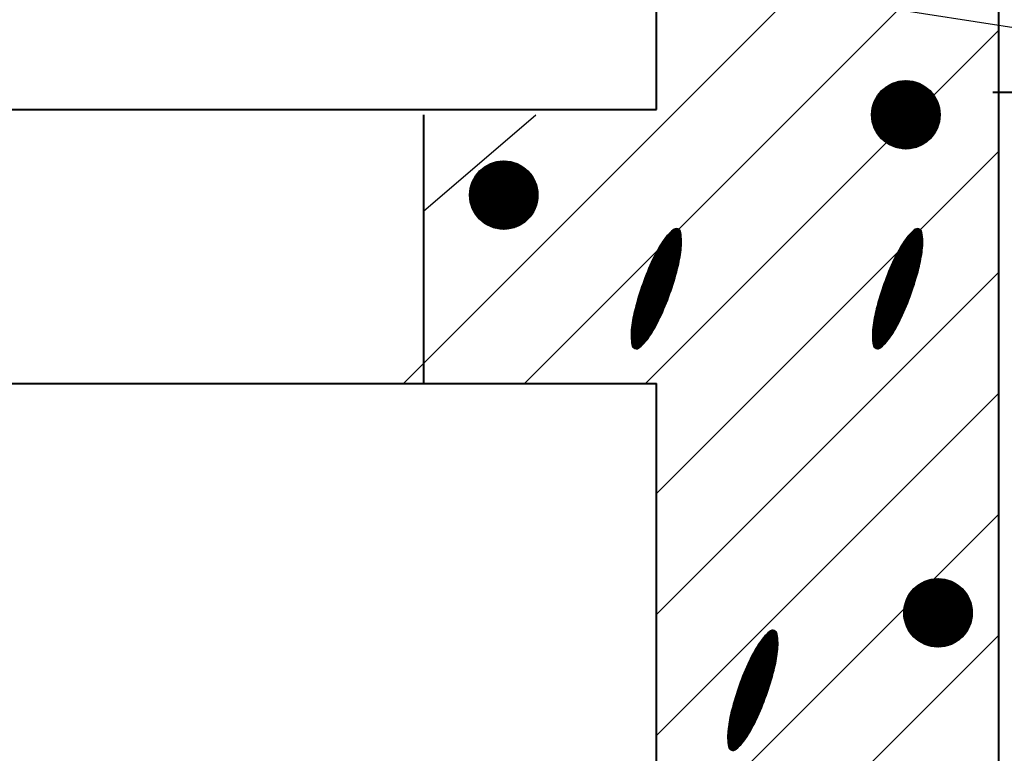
# Model space of a CAD drawing. Header units: millimetres. Extents: x -3143211 to -2549809, y 1060331 to 1341741.
# Tile 71 of 131: x -3020386 to -3018315, y 1103767 to 1105311. Entities that reach past the tile are written whole.
import ezdxf

# ---------------------------------------------------------------- set-up
doc = ezdxf.new("R2010")
doc.units = ezdxf.units.MM
doc.layers.add('8', color=2, linetype='Continuous')
doc.layers.add('PUMP', color=1, linetype='Continuous')

msp = doc.modelspace()

# ---------------------------------------------------------------- linework, layer by layer
at = {"lineweight": 40}
for p, q in [((-3019046.40657, 1105121.53908), (-3019046.40657, 1109081.53908)), ((-3018326.40657, 1099779.09826), (-3018326.40657, 1107123.09826)), ((-3018338.89246, 1105158.38636), (-3012660.63092, 1105158.38636)), ((-3026114.44127, 1105121.53908), (-3019046.40657, 1105121.53908)), ((-3019537.05388, 1105110.50547), (-3019537.05388, 1104545.53908)), ((-3026114.44127, 1104545.53908), (-3019046.40657, 1104545.53908)), ((-3019046.40657, 1099779.09826), (-3019046.40657, 1104545.53908))]:
    msp.add_line(p, q, dxfattribs=at)
at = {"color": 188}
for p, q in [((-3019578.68866, 1104545.53908), (-3018326.40657, 1105797.82117)), ((-3019324.13021, 1104545.53908), (-3018326.40657, 1105543.26273)), ((-3019069.57177, 1104545.53908), (-3018326.40657, 1105288.70429)), ((-3018593.9816, 1105110.72222), (-3018522.19868, 1105182.50514)), ((-3018593.94542, 1105108.21282), (-3018519.68928, 1105182.46896)), ((-3018593.92679, 1105113.32261), (-3018524.79907, 1105182.45034)), ((-3018593.82706, 1105105.78559), (-3018517.26205, 1105182.3506)), ((-3018593.77006, 1105116.02493), (-3018527.50139, 1105182.2936)), ((-3018593.63376, 1105103.43331), (-3018514.90977, 1105182.1573)), ((-3018593.49756, 1105118.84302), (-3018530.31947, 1105182.0211)), ((-3018593.37153, 1105101.14996), (-3018512.62642, 1105181.89507)), ((-3018593.09136, 1105121.7948), (-3018533.27126, 1105181.6149)), ((-3018593.04542, 1105098.93048), (-3018510.40694, 1105181.56896)), ((-3018592.65974, 1105096.77058), (-3018508.24704, 1105181.18328)), ((-3018592.52748, 1105124.90426), (-3018536.38072, 1105181.05102)), ((-3018592.21817, 1105094.66656), (-3018506.14302, 1105180.74171)), ((-3018591.77259, 1105128.20474), (-3018539.6812, 1105180.29613)), ((-3018591.72389, 1105092.61526), (-3018504.09172, 1105180.24743)), ((-3018591.17966, 1105090.6139), (-3018502.09036, 1105179.7032)), ((-3018590.77786, 1105131.74505), (-3018543.22151, 1105179.3014)), ((-3018590.5879, 1105088.66008), (-3018500.13654, 1105179.11144)), ((-3018589.95072, 1105086.75167), (-3018498.22813, 1105178.47426)), ((-3018589.46647, 1105135.60203), (-3018547.07849, 1105177.99001)), ((-3018589.27, 1105084.88681), (-3018496.36327, 1105177.79354)), ((-3018588.54737, 1105083.06386), (-3018494.54031, 1105177.07091)), ((-3018587.78429, 1105081.28135), (-3018492.75781, 1105176.30783)), ((-3018587.7037, 1105139.91038), (-3018551.38684, 1105176.22724)), ((-3018586.98205, 1105079.538), (-3018491.01446, 1105175.50559)), ((-3018586.1418, 1105077.83268), (-3018489.30913, 1105174.66534)), ((-3018585.26453, 1105076.16436), (-3018487.64081, 1105173.78807)), ((-3018585.20667, 1105144.95299), (-3018556.42945, 1105173.73021)), ((-3018584.35115, 1105074.53215), (-3018486.00861, 1105172.87469)), ((-3018583.40245, 1105072.93527), (-3018484.41173, 1105171.92599)), ((-3018582.4191, 1105071.37303), (-3018482.84949, 1105170.94265)), ((-3018581.40172, 1105069.84483), (-3018481.32128, 1105169.92527)), ((-3018581.09616, 1105151.60909), (-3018563.08555, 1105169.61971)), ((-3018580.35083, 1105068.35014), (-3018479.8266, 1105168.87437)), ((-3018579.26685, 1105066.88853), (-3018478.36499, 1105167.79039)), ((-3018578.15017, 1105065.45962), (-3018476.93608, 1105166.67371)), ((-3018577.00109, 1105064.06312), (-3018475.53958, 1105165.52463)), ((-3018575.81984, 1105062.69879), (-3018474.17524, 1105164.34338)), ((-3018574.6066, 1105061.36644), (-3018472.8429, 1105163.13014)), ((-3018573.36148, 1105060.06598), (-3018471.54244, 1105161.88502)), ((-3018572.08453, 1105058.79735), (-3018470.27381, 1105160.60807)), ((-3018570.77574, 1105057.56055), (-3018469.03701, 1105159.29928)), ((-3018569.43504, 1105056.35566), (-3018467.83212, 1105157.95859)), ((-3018568.06232, 1105055.1828), (-3018466.65926, 1105156.58586)), ((-3018566.65737, 1105054.04217), (-3018465.51862, 1105155.18091)), ((-3018565.21995, 1105052.934), (-3018464.41046, 1105153.74349)), ((-3018563.74973, 1105051.85864), (-3018463.3351, 1105152.27327)), ((-3018562.24633, 1105050.81646), (-3018462.29292, 1105150.76987)), ((-3018560.70928, 1105049.80792), (-3018461.28438, 1105149.23282)), ((-3018559.13804, 1105048.83357), (-3018460.31003, 1105147.66158)), ((-3018557.532, 1105047.89403), (-3018459.37049, 1105146.05554)), ((-3018555.89043, 1105046.99001), (-3018458.46647, 1105144.41397)), ((-3018554.21253, 1105046.12233), (-3018457.59879, 1105142.73607)), ((-3018552.49736, 1105045.29191), (-3018456.76837, 1105141.02091)), ((-3018550.7439, 1105044.4998), (-3018455.97625, 1105139.26744)), ((-3018548.95095, 1105043.74716), (-3018455.22362, 1105137.47449)), ((-3018547.11719, 1105043.03534), (-3018454.5118, 1105135.64073)), ((-3018545.24111, 1105042.36583), (-3018453.84229, 1105133.76465)), ((-3018543.32102, 1105041.74034), (-3018453.2168, 1105131.84456)), ((-3018541.35498, 1105041.16079), (-3018452.63725, 1105129.87852)), ((-3018539.34081, 1105040.62937), (-3018452.10583, 1105127.86436)), ((-3018537.27601, 1105040.14859), (-3018451.62505, 1105125.79956)), ((-3018535.15772, 1105039.7213), (-3018451.19776, 1105123.68126)), ((-3018532.98262, 1105039.35082), (-3018450.82727, 1105121.50616)), ((-3018530.74688, 1105039.04096), (-3018450.51742, 1105119.27042)), ((-3018528.44603, 1105038.79623), (-3018450.27269, 1105116.96958)), ((-3018526.07478, 1105038.62189), (-3018450.09835, 1105114.59833)), ((-3018523.62683, 1105038.52426), (-3018450.00072, 1105112.15037)), ((-3018521.09457, 1105038.51094), (-3018449.9874, 1105109.61811)), ((-3018518.46869, 1105038.59124), (-3018450.06769, 1105106.99223)), ((-3018515.73758, 1105038.77676), (-3018450.25322, 1105104.26112)), ((-3018512.88648, 1105039.08228), (-3018450.55873, 1105101.41002)), ((-3018509.8961, 1105039.52707), (-3018451.00353, 1105098.41964)), ((-3018506.74041, 1105040.13718), (-3018451.61364, 1105095.26395)), ((-3018503.38278, 1105040.94922), (-3018452.42568, 1105091.90632)), ((-3018499.7687, 1105042.01772), (-3018453.49417, 1105088.29225)), ((-3018495.81029, 1105043.43055), (-3018454.90701, 1105084.33383)), ((-3018491.34755, 1105045.3477), (-3018456.82416, 1105079.87109)), ((-3018486.01998, 1105048.12969), (-3018459.60615, 1105074.54352)), ((-3018478.44237, 1105053.16171), (-3018464.63817, 1105066.96592)), ((-3019046.40657, 1104314.14584), (-3018326.40657, 1105034.14584)), ((-3019439.87411, 1104941.74871), (-3019368.09119, 1105013.53164)), ((-3019439.83793, 1104939.23931), (-3019365.58179, 1105013.49545)), ((-3019439.8193, 1104944.34911), (-3019370.69158, 1105013.47683)), ((-3019439.71957, 1104936.81209), (-3019363.15456, 1105013.3771)), ((-3019439.66257, 1104947.05143), (-3019373.3939, 1105013.3201)), ((-3019439.52627, 1104934.45981), (-3019360.80228, 1105013.18379)), ((-3019439.39007, 1104949.86951), (-3019376.21198, 1105013.0476)), ((-3019439.26403, 1104932.17645), (-3019358.51893, 1105012.92156)), ((-3019438.98387, 1104952.8213), (-3019379.16377, 1105012.6414)), ((-3019438.93793, 1104929.95698), (-3019356.29945, 1105012.59546)), ((-3019438.55225, 1104927.79707), (-3019354.13954, 1105012.20977)), ((-3019438.41999, 1104955.93076), (-3019382.27323, 1105012.07752)), ((-3019438.11067, 1104925.69306), (-3019352.03553, 1105011.7682)), ((-3019437.66509, 1104959.23124), (-3019385.57371, 1105011.32262)), ((-3019437.61639, 1104923.64176), (-3019349.98423, 1105011.27392)), ((-3019437.07217, 1104921.6404), (-3019347.98287, 1105010.72969)), ((-3019436.67037, 1104962.77155), (-3019389.11402, 1105010.3279)), ((-3019436.48041, 1104919.68658), (-3019346.02905, 1105010.13793)), ((-3019435.84323, 1104917.77817), (-3019344.12064, 1105009.50076)), ((-3019435.35897, 1104966.62853), (-3019392.971, 1105009.0165)), ((-3019435.16251, 1104915.91331), (-3019342.25578, 1105008.82003)), ((-3019434.43988, 1104914.09035), (-3019340.43282, 1105008.09741)), ((-3019433.6768, 1104912.30784), (-3019338.65032, 1105007.33433)), ((-3019433.59621, 1104970.93688), (-3019397.27935, 1105007.25374)), ((-3019432.87456, 1104910.5645), (-3019336.90697, 1105006.53209)), ((-3019432.0343, 1104908.85917), (-3019335.20164, 1105005.69183)), ((-3019431.15704, 1104907.19085), (-3019333.53332, 1105004.81457)), ((-3019431.09918, 1104975.97949), (-3019402.32196, 1105004.75671)), ((-3019430.24366, 1104905.55864), (-3019331.90112, 1105003.90119)), ((-3019429.29496, 1104903.96177), (-3019330.30424, 1105002.95248)), ((-3019428.31161, 1104902.39952), (-3019328.742, 1105001.96914)), ((-3019427.29423, 1104900.87132), (-3019327.21379, 1105000.95176)), ((-3019426.98867, 1104982.63558), (-3019408.97805, 1105000.6462)), ((-3019426.24333, 1104899.37663), (-3019325.71911, 1104999.90086)), ((-3019425.15936, 1104897.91502), (-3019324.2575, 1104998.81689)), ((-3019424.04268, 1104896.48612), (-3019322.82859, 1104997.70021)), ((-3019422.8936, 1104895.08962), (-3019321.43209, 1104996.55113)), ((-3019421.71235, 1104893.72528), (-3019320.06775, 1104995.36988)), ((-3019420.49911, 1104892.39294), (-3019318.73541, 1104994.15664)), ((-3019419.25399, 1104891.09248), (-3019317.43495, 1104992.91151)), ((-3019417.97703, 1104889.82384), (-3019316.16632, 1104991.63456)), ((-3019416.66825, 1104888.58705), (-3019314.92952, 1104990.32577)), ((-3019415.32755, 1104887.38216), (-3019313.72463, 1104988.98508)), ((-3019413.95483, 1104886.2093), (-3019312.55177, 1104987.61236)), ((-3019412.54988, 1104885.06866), (-3019311.41113, 1104986.20741)), ((-3019411.11246, 1104883.9605), (-3019310.30297, 1104984.76998)), ((-3019409.64224, 1104882.88513), (-3019309.22761, 1104983.29977)), ((-3019408.13883, 1104881.84295), (-3019308.18542, 1104981.79636)), ((-3019406.60179, 1104880.83442), (-3019307.17689, 1104980.25931)), ((-3019405.03055, 1104879.86007), (-3019306.20254, 1104978.68808)), ((-3019403.42451, 1104878.92053), (-3019305.263, 1104977.08204)), ((-3019401.78294, 1104878.01651), (-3019304.35898, 1104975.44047)), ((-3019400.10504, 1104877.14883), (-3019303.4913, 1104973.76256)), ((-3019398.38987, 1104876.31841), (-3019302.66088, 1104972.0474)), ((-3019396.63641, 1104875.52629), (-3019301.86876, 1104970.29393)), ((-3019394.84346, 1104874.77365), (-3019301.11613, 1104968.50098)), ((-3019393.00969, 1104874.06183), (-3019300.4043, 1104966.66722)), ((-3019391.13362, 1104873.39233), (-3019299.7348, 1104964.79114)), ((-3019389.21352, 1104872.76683), (-3019299.10931, 1104962.87105)), ((-3019387.24749, 1104872.18728), (-3019298.52976, 1104960.90502)), ((-3019385.23332, 1104871.65587), (-3019297.99834, 1104958.89085)), ((-3019383.16852, 1104871.17508), (-3019297.51755, 1104956.82605)), ((-3019381.05022, 1104870.7478), (-3019297.09027, 1104954.70775)), ((-3019378.87512, 1104870.37731), (-3019296.71978, 1104952.53265)), ((-3019376.63939, 1104870.06746), (-3019296.40993, 1104950.29692)), ((-3019374.33854, 1104869.82272), (-3019296.1652, 1104947.99607)), ((-3019371.96729, 1104869.64839), (-3019295.99086, 1104945.62482)), ((-3019369.51934, 1104869.55076), (-3019295.89323, 1104943.17687)), ((-3019366.98708, 1104869.53743), (-3019295.87991, 1104940.64461)), ((-3019364.3612, 1104869.61773), (-3019295.9602, 1104938.01873)), ((-3019361.63009, 1104869.80325), (-3019296.14573, 1104935.28762)), ((-3019358.77899, 1104870.10877), (-3019296.45124, 1104932.43652)), ((-3019355.78861, 1104870.55357), (-3019296.89604, 1104929.44613)), ((-3019352.63291, 1104871.16368), (-3019297.50615, 1104926.29044)), ((-3019349.27529, 1104871.97572), (-3019298.31819, 1104922.93282)), ((-3019345.66121, 1104873.04421), (-3019299.38668, 1104919.31874)), ((-3019341.70279, 1104874.45704), (-3019300.79952, 1104915.36032)), ((-3019337.24006, 1104876.3742), (-3019302.71667, 1104910.89758)), ((-3019331.91248, 1104879.15619), (-3019305.49866, 1104905.57001)), ((-3019324.33488, 1104884.1882), (-3019310.53067, 1104897.99241)), ((-3018994.19051, 1104849.95714), (-3019017.09169, 1104863.689)), ((-3018994.34193, 1104852.14672), (-3019015.75869, 1104864.9885)), ((-3018994.53247, 1104854.35976), (-3019014.40209, 1104866.27385)), ((-3018994.76362, 1104856.59714), (-3019013.02163, 1104867.54489)), ((-3018995.03695, 1104858.85982), (-3019011.61501, 1104868.80025)), ((-3018995.35422, 1104861.14884), (-3019009.98191, 1104869.9198)), ((-3018995.73674, 1104863.47699), (-3019007.89151, 1104870.76516)), ((-3018996.80747, 1104866.2178), (-3019004.96947, 1104871.11185)), ((-3018486.655, 1104849.95714), (-3018509.55618, 1104863.689)), ((-3018486.80642, 1104852.14672), (-3018508.22318, 1104864.9885)), ((-3018486.99697, 1104854.35976), (-3018506.86659, 1104866.27385)), ((-3018487.22811, 1104856.59714), (-3018505.48613, 1104867.54489)), ((-3018487.50144, 1104858.85982), (-3018504.07951, 1104868.80025)), ((-3018487.81872, 1104861.14884), (-3018502.4464, 1104869.9198)), ((-3018488.20123, 1104863.47699), (-3018500.35601, 1104870.76516)), ((-3018489.27197, 1104866.2178), (-3018497.43397, 1104871.11185)), ((-3018995.79676, 1104819.4385), (-3019034.39545, 1104842.5828)), ((-3018995.52608, 1104821.37498), (-3019033.39384, 1104844.08101)), ((-3018995.26704, 1104823.31844), (-3019032.37093, 1104845.56644)), ((-3018995.01972, 1104825.26893), (-3019031.32667, 1104847.03907)), ((-3018994.78555, 1104827.2273), (-3019030.26097, 1104848.49885)), ((-3018994.57667, 1104829.20084), (-3019029.17378, 1104849.94574)), ((-3018994.39651, 1104831.1916), (-3019028.06498, 1104851.37967)), ((-3018994.24572, 1104833.19996), (-3019026.93449, 1104852.8006)), ((-3018994.12497, 1104835.22635), (-3019025.78216, 1104854.20843)), ((-3018994.03501, 1104837.27119), (-3019024.60788, 1104855.6031)), ((-3018993.97662, 1104839.33497), (-3019023.41149, 1104856.98451)), ((-3018993.95067, 1104841.41819), (-3019022.19283, 1104858.35257)), ((-3018993.95806, 1104843.5214), (-3019020.95172, 1104859.70717)), ((-3018993.99977, 1104845.6452), (-3019019.68797, 1104861.0482)), ((-3018994.07687, 1104847.79022), (-3019018.40137, 1104862.37552)), ((-3018488.26126, 1104819.4385), (-3018526.85995, 1104842.5828)), ((-3018487.99058, 1104821.37498), (-3018525.85834, 1104844.08101)), ((-3018487.73153, 1104823.31844), (-3018524.83543, 1104845.56644)), ((-3018487.48422, 1104825.26893), (-3018523.79116, 1104847.03907)), ((-3018487.25004, 1104827.2273), (-3018522.72547, 1104848.49885)), ((-3018487.04117, 1104829.20084), (-3018521.63827, 1104849.94574)), ((-3018486.86101, 1104831.1916), (-3018520.52948, 1104851.37967)), ((-3018486.71021, 1104833.19996), (-3018519.39898, 1104852.8006)), ((-3018486.58946, 1104835.22635), (-3018518.24666, 1104854.20843)), ((-3018486.4995, 1104837.27119), (-3018517.07237, 1104855.6031)), ((-3018486.44112, 1104839.33497), (-3018515.87598, 1104856.98451)), ((-3018486.41516, 1104841.41819), (-3018514.65732, 1104858.35257)), ((-3018486.42255, 1104843.5214), (-3018513.41622, 1104859.70717)), ((-3018486.46426, 1104845.6452), (-3018512.15247, 1104861.0482)), ((-3018486.54136, 1104847.79022), (-3018510.86586, 1104862.37552)), ((-3019000.3351, 1104794.87554), (-3019046.34889, 1104822.46604)), ((-3018999.92082, 1104796.72592), (-3019045.48423, 1104824.04636)), ((-3018999.51713, 1104798.58265), (-3019044.61051, 1104825.62125)), ((-3018999.12411, 1104800.44577), (-3019043.72774, 1104827.19072)), ((-3018998.74183, 1104802.31534), (-3019042.83592, 1104828.75476)), ((-3018998.37035, 1104804.19138), (-3019041.93506, 1104830.31337)), ((-3018998.00976, 1104806.07394), (-3019041.02515, 1104831.86656)), ((-3018997.66011, 1104807.96308), (-3019040.10621, 1104833.41434)), ((-3018997.3215, 1104809.85883), (-3019039.17822, 1104834.95669)), ((-3018996.994, 1104811.76124), (-3019038.24119, 1104836.49362)), ((-3018996.67769, 1104813.67036), (-3019037.29512, 1104838.02513)), ((-3018996.37266, 1104815.58624), (-3019036.34001, 1104839.55121)), ((-3018996.07899, 1104817.50894), (-3019035.3758, 1104841.07185)), ((-3018492.7996, 1104794.87554), (-3018538.81338, 1104822.46604)), ((-3018492.38531, 1104796.72592), (-3018537.94873, 1104824.04636)), ((-3018491.98163, 1104798.58265), (-3018537.07501, 1104825.62125)), ((-3018491.58861, 1104800.44577), (-3018536.19224, 1104827.19072)), ((-3018491.20632, 1104802.31534), (-3018535.30042, 1104828.75476)), ((-3018490.83485, 1104804.19138), (-3018534.39955, 1104830.31337)), ((-3018490.47425, 1104806.07394), (-3018533.48965, 1104831.86656)), ((-3018490.12461, 1104807.96308), (-3018532.5707, 1104833.41434)), ((-3018489.786, 1104809.85883), (-3018531.64271, 1104834.95669)), ((-3018489.4585, 1104811.76124), (-3018530.70568, 1104836.49362)), ((-3018489.14219, 1104813.67036), (-3018529.75962, 1104838.02513)), ((-3018488.83715, 1104815.58624), (-3018528.8045, 1104839.55121)), ((-3018488.54348, 1104817.50894), (-3018527.8403, 1104841.07185)), ((-3019006.4736, 1104771.27207), (-3019056.77743, 1104801.43493)), ((-3019005.96603, 1104773.06651), (-3019056.02164, 1104803.08053)), ((-3019005.46375, 1104774.86412), (-3019055.26101, 1104804.72324)), ((-3019004.96676, 1104776.6649), (-3019054.49542, 1104806.36296)), ((-3019004.47509, 1104778.46887), (-3019053.72185, 1104807.9979)), ((-3019003.98874, 1104780.27603), (-3019052.93911, 1104809.62735)), ((-3019003.50773, 1104782.0864), (-3019052.14722, 1104811.2513)), ((-3019003.03207, 1104783.89997), (-3019051.3462, 1104812.86979)), ((-3019002.56179, 1104785.71677), (-3019050.53606, 1104814.4828)), ((-3019002.09699, 1104787.53686), (-3019049.7168, 1104816.09035)), ((-3019001.64093, 1104789.36218), (-3019048.88845, 1104817.69244)), ((-3019001.19522, 1104791.19371), (-3019048.05101, 1104819.28908)), ((-3019000.75993, 1104793.03149), (-3019047.20448, 1104820.88028)), ((-3018498.9381, 1104771.27207), (-3018549.24192, 1104801.43493)), ((-3018498.43053, 1104773.06651), (-3018548.48613, 1104803.08053)), ((-3018497.92824, 1104774.86412), (-3018547.72551, 1104804.72324)), ((-3018497.43126, 1104776.6649), (-3018546.95992, 1104806.36296)), ((-3018496.93958, 1104778.46887), (-3018546.18634, 1104807.9979)), ((-3018496.45323, 1104780.27603), (-3018545.40361, 1104809.62735)), ((-3018495.97222, 1104782.0864), (-3018544.61172, 1104811.2513)), ((-3018495.49657, 1104783.89997), (-3018543.8107, 1104812.86979)), ((-3018495.02629, 1104785.71677), (-3018543.00055, 1104814.4828)), ((-3018494.56149, 1104787.53686), (-3018542.1813, 1104816.09035)), ((-3018494.10543, 1104789.36218), (-3018541.35294, 1104817.69244)), ((-3018493.65972, 1104791.19371), (-3018540.5155, 1104819.28908)), ((-3018493.22442, 1104793.03149), (-3018539.66898, 1104820.88028)), ((-3019012.97183, 1104749.98307), (-3019065.4683, 1104781.46067)), ((-3019012.40185, 1104751.74009), (-3019064.77089, 1104783.14128)), ((-3019011.83701, 1104753.50019), (-3019064.06858, 1104784.81895)), ((-3019011.27732, 1104755.26338), (-3019063.36137, 1104786.49369)), ((-3019010.72279, 1104757.02966), (-3019062.64929, 1104788.1655)), ((-3019010.17342, 1104758.79903), (-3019061.93232, 1104789.83438)), ((-3019009.62923, 1104760.57152), (-3019061.21048, 1104791.50034)), ((-3019009.09024, 1104762.34711), (-3019060.48377, 1104793.16338)), ((-3019008.55645, 1104764.12583), (-3019059.7522, 1104794.82351)), ((-3019008.02788, 1104765.90768), (-3019059.01578, 1104796.48072)), ((-3019007.50454, 1104767.69266), (-3019058.27451, 1104798.13503)), ((-3019006.98644, 1104769.48079), (-3019057.52839, 1104799.78643)), ((-3018505.43632, 1104749.98307), (-3018557.93279, 1104781.46067)), ((-3018504.86635, 1104751.74009), (-3018557.23538, 1104783.14128)), ((-3018504.30151, 1104753.50019), (-3018556.53307, 1104784.81895)), ((-3018503.74182, 1104755.26338), (-3018555.82587, 1104786.49369)), ((-3018503.18728, 1104757.02966), (-3018555.11378, 1104788.1655)), ((-3018502.63791, 1104758.79903), (-3018554.39681, 1104789.83438)), ((-3018502.09373, 1104760.57152), (-3018553.67497, 1104791.50034)), ((-3018501.55473, 1104762.34711), (-3018552.94827, 1104793.16338)), ((-3018501.02094, 1104764.12583), (-3018552.2167, 1104794.82351)), ((-3018500.49237, 1104765.90768), (-3018551.48028, 1104796.48072)), ((-3018499.96903, 1104767.69266), (-3018550.739, 1104798.13503)), ((-3018499.45094, 1104769.48079), (-3018549.99288, 1104799.78643)), ((-3019020.20806, 1104729.1366), (-3019073.45252, 1104761.0627)), ((-3019019.5773, 1104730.85717), (-3019072.81446, 1104762.7789)), ((-3019018.95155, 1104732.58075), (-3019072.17142, 1104764.49211)), ((-3019018.33082, 1104734.30733), (-3019071.52339, 1104766.20233)), ((-3019017.71513, 1104736.03694), (-3019070.87039, 1104767.90956)), ((-3019017.10447, 1104737.76956), (-3019070.21243, 1104769.61382)), ((-3019016.49886, 1104739.50522), (-3019069.5495, 1104771.31511)), ((-3019015.89831, 1104741.24391), (-3019068.88163, 1104773.01343)), ((-3019015.30283, 1104742.98564), (-3019068.20882, 1104774.70879)), ((-3019014.71244, 1104744.73041), (-3019067.53107, 1104776.40118)), ((-3019014.12713, 1104746.47824), (-3019066.8484, 1104778.09063)), ((-3019013.54692, 1104748.22912), (-3019066.1608, 1104779.77712)), ((-3019046.40657, 1104059.5874), (-3018326.40657, 1104779.5874)), ((-3018512.67256, 1104729.1366), (-3018565.91701, 1104761.0627)), ((-3018512.0418, 1104730.85717), (-3018565.27896, 1104762.7789)), ((-3018511.41605, 1104732.58075), (-3018564.63591, 1104764.49211)), ((-3018510.79532, 1104734.30733), (-3018563.98789, 1104766.20233)), ((-3018510.17962, 1104736.03694), (-3018563.33489, 1104767.90956)), ((-3018509.56896, 1104737.76956), (-3018562.67692, 1104769.61382)), ((-3018508.96336, 1104739.50522), (-3018562.014, 1104771.31511)), ((-3018508.36281, 1104741.24391), (-3018561.34613, 1104773.01343)), ((-3018507.76733, 1104742.98564), (-3018560.67331, 1104774.70879)), ((-3018507.17693, 1104744.73041), (-3018559.99557, 1104776.40118)), ((-3018506.59162, 1104746.47824), (-3018559.31289, 1104778.09063)), ((-3018506.01142, 1104748.22912), (-3018558.6253, 1104779.77712)), ((-3019028.16505, 1104708.7223), (-3019080.71657, 1104740.23291)), ((-3019027.4748, 1104710.4072), (-3019080.13914, 1104741.98545)), ((-3019026.78946, 1104712.09504), (-3019079.55659, 1104743.73494)), ((-3019026.10904, 1104713.78584), (-3019078.96895, 1104745.48136)), ((-3019025.43355, 1104715.47959), (-3019078.37622, 1104747.22474)), ((-3019024.763, 1104717.17631), (-3019077.77842, 1104748.96507)), ((-3019024.0974, 1104718.87599), (-3019077.17555, 1104750.70237)), ((-3019023.43675, 1104720.57864), (-3019076.56763, 1104752.43664)), ((-3019022.78105, 1104722.28426), (-3019075.95466, 1104754.16788)), ((-3019022.13033, 1104723.99286), (-3019075.33665, 1104755.8961)), ((-3019021.48459, 1104725.70445), (-3019074.71362, 1104757.62131)), ((-3019020.84383, 1104727.41903), (-3019074.08557, 1104759.34351)), ((-3018520.62955, 1104708.7223), (-3018573.18107, 1104740.23291)), ((-3018519.93929, 1104710.4072), (-3018572.60363, 1104741.98545)), ((-3018519.25395, 1104712.09504), (-3018572.02108, 1104743.73494)), ((-3018518.57354, 1104713.78584), (-3018571.43344, 1104745.48136)), ((-3018517.89805, 1104715.47959), (-3018570.84071, 1104747.22474)), ((-3018517.2275, 1104717.17631), (-3018570.24291, 1104748.96507)), ((-3018516.56189, 1104718.87599), (-3018569.64004, 1104750.70237)), ((-3018515.90124, 1104720.57864), (-3018569.03212, 1104752.43664)), ((-3018515.24555, 1104722.28426), (-3018568.41915, 1104754.16788)), ((-3018514.59483, 1104723.99286), (-3018567.80115, 1104755.8961)), ((-3018513.94908, 1104725.70445), (-3018567.17812, 1104757.62131)), ((-3018513.30832, 1104727.41903), (-3018566.55007, 1104759.34351)), ((-3019036.82914, 1104688.73199), (-3019087.24334, 1104718.96103)), ((-3019036.0804, 1104690.38181), (-3019086.72809, 1104720.75086)), ((-3019035.3365, 1104692.03455), (-3019086.20759, 1104722.53755)), ((-3019034.59745, 1104693.69019), (-3019085.68185, 1104724.32109)), ((-3019033.86325, 1104695.34874), (-3019085.15089, 1104726.10151)), ((-3019033.13391, 1104697.0102), (-3019084.61472, 1104727.87879)), ((-3019032.40943, 1104698.67458), (-3019084.07334, 1104729.65296)), ((-3019031.68983, 1104700.34187), (-3019083.52678, 1104731.42402)), ((-3019030.97509, 1104702.0121), (-3019082.97504, 1104733.19198)), ((-3019030.26524, 1104703.68525), (-3019082.41814, 1104734.95684)), ((-3019029.56028, 1104705.36133), (-3019081.85609, 1104736.71861)), ((-3019028.86022, 1104707.04034), (-3019081.2889, 1104738.4773)), ((-3018529.29364, 1104688.73199), (-3018579.70784, 1104718.96103)), ((-3018528.5449, 1104690.38181), (-3018579.19259, 1104720.75086)), ((-3018527.801, 1104692.03455), (-3018578.67209, 1104722.53755)), ((-3018527.06195, 1104693.69019), (-3018578.14635, 1104724.32109)), ((-3018526.32775, 1104695.34874), (-3018577.61539, 1104726.10151)), ((-3018525.5984, 1104697.0102), (-3018577.07921, 1104727.87879)), ((-3018524.87393, 1104698.67458), (-3018576.53784, 1104729.65296)), ((-3018524.15432, 1104700.34187), (-3018575.99127, 1104731.42402)), ((-3018523.43959, 1104702.0121), (-3018575.43954, 1104733.19198)), ((-3018522.72974, 1104703.68525), (-3018574.88264, 1104734.95684)), ((-3018522.02478, 1104705.36133), (-3018574.32058, 1104736.71861)), ((-3018521.32471, 1104707.04034), (-3018573.75339, 1104738.4773)), ((-3019045.51541, 1104670.85375), (-3019092.55312, 1104699.05821)), ((-3019044.68213, 1104672.45289), (-3019092.10266, 1104700.88689)), ((-3019043.85794, 1104674.05748), (-3019091.64204, 1104702.70948)), ((-3019043.04286, 1104675.66754), (-3019091.17467, 1104704.52803)), ((-3019042.2369, 1104677.28305), (-3019090.70193, 1104706.34335)), ((-3019041.44006, 1104678.90404), (-3019090.22382, 1104708.15545)), ((-3019040.65236, 1104680.53052), (-3019089.74036, 1104709.96435)), ((-3019039.87382, 1104682.16248), (-3019089.25157, 1104711.77005)), ((-3019039.10437, 1104683.79989), (-3019088.75746, 1104713.57256)), ((-3019038.34113, 1104685.44102), (-3019088.25804, 1104715.37188)), ((-3019037.58272, 1104687.08506), (-3019087.75333, 1104717.16804)), ((-3018537.9799, 1104670.85375), (-3018585.01762, 1104699.05821)), ((-3018537.14662, 1104672.45289), (-3018584.56716, 1104700.88689)), ((-3018536.32244, 1104674.05748), (-3018584.10653, 1104702.70948)), ((-3018535.50736, 1104675.66754), (-3018583.63917, 1104704.52803)), ((-3018534.70139, 1104677.28305), (-3018583.16642, 1104706.34335)), ((-3018533.90455, 1104678.90404), (-3018582.68831, 1104708.15545)), ((-3018533.11686, 1104680.53052), (-3018582.20485, 1104709.96435)), ((-3018532.33832, 1104682.16248), (-3018581.71606, 1104711.77005)), ((-3018531.56886, 1104683.79989), (-3018581.22195, 1104713.57256)), ((-3018530.80563, 1104685.44102), (-3018580.72253, 1104715.37188)), ((-3018530.04722, 1104687.08506), (-3018580.21783, 1104717.16804)), ((-3019055.27959, 1104653.62186), (-3019096.80861, 1104678.52322)), ((-3019054.34671, 1104655.16127), (-3019096.47601, 1104680.42257)), ((-3019053.42286, 1104656.70611), (-3019096.13233, 1104682.31529)), ((-3019052.50806, 1104658.25636), (-3019095.77766, 1104684.20141)), ((-3019051.6023, 1104659.81204), (-3019095.41207, 1104686.08098)), ((-3019050.70558, 1104661.37314), (-3019095.03563, 1104687.95405)), ((-3019049.8179, 1104662.93966), (-3019094.64842, 1104689.82065)), ((-3019048.93928, 1104664.51161), (-3019094.2505, 1104691.68084)), ((-3019048.06971, 1104666.08899), (-3019093.84195, 1104693.53465)), ((-3019047.20921, 1104667.67181), (-3019093.42283, 1104695.38213)), ((-3019046.35777, 1104669.26006), (-3019092.9932, 1104697.2233)), ((-3018547.74409, 1104653.62186), (-3018589.2731, 1104678.52322)), ((-3018546.8112, 1104655.16127), (-3018588.9405, 1104680.42257)), ((-3018545.88736, 1104656.70611), (-3018588.59683, 1104682.31529)), ((-3018544.97255, 1104658.25636), (-3018588.24215, 1104684.20141)), ((-3018544.06679, 1104659.81204), (-3018587.87656, 1104686.08098)), ((-3018543.17007, 1104661.37314), (-3018587.50013, 1104687.95405)), ((-3018542.2824, 1104662.93966), (-3018587.11291, 1104689.82065)), ((-3018541.40378, 1104664.51161), (-3018586.715, 1104691.68084)), ((-3018540.53421, 1104666.08899), (-3018586.30645, 1104693.53465)), ((-3018539.6737, 1104667.67181), (-3018585.88732, 1104695.38213)), ((-3018538.82226, 1104669.26006), (-3018585.45769, 1104697.2233)), ((-3019066.49606, 1104637.26077), (-3019099.64018, 1104657.13443)), ((-3019065.37552, 1104638.68766), (-3019099.47584, 1104659.13468)), ((-3019064.27663, 1104640.12754), (-3019099.28244, 1104661.1175)), ((-3019063.1993, 1104641.58034), (-3019099.06063, 1104663.08329)), ((-3019062.14344, 1104643.04602), (-3019098.81971, 1104665.03761)), ((-3019061.10897, 1104644.52452), (-3019098.56701, 1104666.98487)), ((-3019060.09583, 1104646.01581), (-3019098.30262, 1104668.92513)), ((-3019059.10396, 1104647.51986), (-3019098.02664, 1104670.85843)), ((-3019058.1325, 1104649.03615), (-3019097.73916, 1104672.78484)), ((-3019057.17249, 1104650.55929), (-3019097.44027, 1104674.7044)), ((-3019056.22152, 1104652.08786), (-3019097.13006, 1104676.61718)), ((-3018558.96055, 1104637.26077), (-3018592.10467, 1104657.13443)), ((-3018557.84001, 1104638.68766), (-3018591.94034, 1104659.13468)), ((-3018556.74113, 1104640.12754), (-3018591.74694, 1104661.1175)), ((-3018555.6638, 1104641.58034), (-3018591.52513, 1104663.08329)), ((-3018554.60794, 1104643.04602), (-3018591.28421, 1104665.03761)), ((-3018553.57346, 1104644.52452), (-3018591.03151, 1104666.98487)), ((-3018552.56032, 1104646.01581), (-3018590.76712, 1104668.92513)), ((-3018551.56846, 1104647.51986), (-3018590.49113, 1104670.85843)), ((-3018550.597, 1104649.03615), (-3018590.20365, 1104672.78484)), ((-3018549.63698, 1104650.55929), (-3018589.90476, 1104674.7044)), ((-3018548.68601, 1104652.08786), (-3018589.59455, 1104676.61718)), ((-3019072.42804, 1104630.32374), (-3019100.00084, 1104646.85677)), ((-3019071.19724, 1104631.68452), (-3019099.99283, 1104648.95075)), ((-3019073.68139, 1104628.97648), (-3019099.97498, 1104644.74248)), ((-3019069.98881, 1104633.05871), (-3019099.9519, 1104651.02499)), ((-3019074.95749, 1104627.64286), (-3019099.91423, 1104642.60727)), ((-3019068.80257, 1104634.44621), (-3019099.87895, 1104653.08003)), ((-3019076.25656, 1104626.32302), (-3019099.81749, 1104640.45047)), ((-3019067.63836, 1104635.84693), (-3019099.77478, 1104655.11636)), ((-3019077.57885, 1104625.0171), (-3019099.68354, 1104638.27137)), ((-3019078.9246, 1104623.72524), (-3019099.5111, 1104636.06919)), ((-3018564.89253, 1104630.32374), (-3018592.46533, 1104646.85677)), ((-3018563.66174, 1104631.68452), (-3018592.45732, 1104648.95075)), ((-3018566.14588, 1104628.97648), (-3018592.43948, 1104644.74248)), ((-3018562.4533, 1104633.05871), (-3018592.4164, 1104651.02499)), ((-3018567.42198, 1104627.64286), (-3018592.37873, 1104642.60727)), ((-3018561.26706, 1104634.44621), (-3018592.34344, 1104653.08003)), ((-3018568.72106, 1104626.32302), (-3018592.28198, 1104640.45047)), ((-3018560.10286, 1104635.84693), (-3018592.23928, 1104655.11636)), ((-3018570.04334, 1104625.0171), (-3018592.14804, 1104638.27137)), ((-3018571.38909, 1104623.72524), (-3018591.9756, 1104636.06919)), ((-3019080.29408, 1104622.44762), (-3019099.29875, 1104633.84308)), ((-3019081.6876, 1104621.18441), (-3019099.04496, 1104631.59212)), ((-3019083.17385, 1104619.9768), (-3019098.74805, 1104629.3153)), ((-3019085.032, 1104618.99218), (-3019098.40619, 1104627.01153)), ((-3019087.48697, 1104618.36543), (-3019097.79032, 1104624.54346)), ((-3019091.64659, 1104618.76081), (-3019095.482, 1104621.06058)), ((-3018572.75858, 1104622.44762), (-3018591.76325, 1104633.84308)), ((-3018574.1521, 1104621.18441), (-3018591.50946, 1104631.59212)), ((-3018575.63835, 1104619.9768), (-3018591.21255, 1104629.3153)), ((-3018577.4965, 1104618.99218), (-3018590.87069, 1104627.01153)), ((-3018579.95146, 1104618.36543), (-3018590.25482, 1104624.54346)), ((-3018584.11109, 1104618.76081), (-3018587.9465, 1104621.06058)), ((-3019046.40657, 1103805.02896), (-3018326.40657, 1104525.02896)), ((-3019046.40657, 1103550.47052), (-3018326.40657, 1104270.47052)), ((-3018526.31058, 1104063.08756), (-3018454.52766, 1104134.87048)), ((-3018526.2744, 1104060.57816), (-3018452.01826, 1104134.8343)), ((-3018526.25577, 1104065.68795), (-3018457.12805, 1104134.81567)), ((-3018526.15604, 1104058.15093), (-3018449.59103, 1104134.71594)), ((-3018526.09904, 1104068.39027), (-3018459.83037, 1104134.65894)), ((-3018525.96274, 1104055.79865), (-3018447.23875, 1104134.52264)), ((-3018525.82654, 1104071.20835), (-3018462.64845, 1104134.38644)), ((-3018525.7005, 1104053.5153), (-3018444.9554, 1104134.26041)), ((-3018525.42034, 1104074.16014), (-3018465.60024, 1104133.98024)), ((-3018525.3744, 1104051.29582), (-3018442.73592, 1104133.9343)), ((-3018524.98872, 1104049.13592), (-3018440.57601, 1104133.54862)), ((-3018524.85646, 1104077.2696), (-3018468.7097, 1104133.41636)), ((-3018524.54714, 1104047.0319), (-3018438.472, 1104133.10705)), ((-3018524.10156, 1104080.57008), (-3018472.01018, 1104132.66147)), ((-3018524.05286, 1104044.9806), (-3018436.4207, 1104132.61277)), ((-3018523.50864, 1104042.97924), (-3018434.41934, 1104132.06854)), ((-3018523.10684, 1104084.11039), (-3018475.55049, 1104131.66674)), ((-3018522.91688, 1104041.02542), (-3018432.46552, 1104131.47678)), ((-3018522.2797, 1104039.11701), (-3018430.55711, 1104130.8396)), ((-3018521.79544, 1104087.96737), (-3018479.40747, 1104130.35535)), ((-3018521.59898, 1104037.25215), (-3018428.69225, 1104130.15888)), ((-3018520.87635, 1104035.42919), (-3018426.86929, 1104129.43625)), ((-3018520.11327, 1104033.64669), (-3018425.08679, 1104128.67317)), ((-3018520.03268, 1104092.27572), (-3018483.71582, 1104128.59258)), ((-3018519.31103, 1104031.90334), (-3018423.34344, 1104127.87093)), ((-3018518.47077, 1104030.19801), (-3018421.63811, 1104127.03068)), ((-3018517.59351, 1104028.52969), (-3018419.96979, 1104126.15341)), ((-3018517.53565, 1104097.31833), (-3018488.75843, 1104126.09555)), ((-3018516.68013, 1104026.89749), (-3018418.33759, 1104125.24003)), ((-3018515.73143, 1104025.30061), (-3018416.74071, 1104124.29133)), ((-3018514.74808, 1104023.73837), (-3018415.17847, 1104123.30798)), ((-3018513.7307, 1104022.21016), (-3018413.65026, 1104122.2906)), ((-3018513.42514, 1104103.97443), (-3018495.41452, 1104121.98504)), ((-3018512.6798, 1104020.71548), (-3018412.15558, 1104121.23971)), ((-3018511.59583, 1104019.25387), (-3018410.69396, 1104120.15573)), ((-3018510.47915, 1104017.82496), (-3018409.26506, 1104119.03905)), ((-3018509.33007, 1104016.42846), (-3018407.86856, 1104117.88997)), ((-3018508.14882, 1104015.06412), (-3018406.50422, 1104116.70872)), ((-3018506.93558, 1104013.73178), (-3018405.17188, 1104115.49548)), ((-3018505.69045, 1104012.43132), (-3018403.87142, 1104114.25036)), ((-3018504.4135, 1104011.16269), (-3018402.60278, 1104112.97341)), ((-3018503.10471, 1104009.92589), (-3018401.36599, 1104111.66462)), ((-3018501.76402, 1104008.721), (-3018400.1611, 1104110.32392)), ((-3018500.3913, 1104007.54814), (-3018398.98824, 1104108.9512)), ((-3018498.98635, 1104006.4075), (-3018397.8476, 1104107.54625)), ((-3018497.54893, 1104005.29934), (-3018396.73944, 1104106.10883)), ((-3018496.07871, 1104004.22398), (-3018395.66407, 1104104.63861)), ((-3018494.5753, 1104003.1818), (-3018394.62189, 1104103.13521)), ((-3018493.03826, 1104002.17326), (-3018393.61336, 1104101.59816)), ((-3018491.46702, 1104001.19891), (-3018392.63901, 1104100.02692)), ((-3018489.86098, 1104000.25937), (-3018391.69947, 1104098.42088)), ((-3018488.21941, 1103999.35535), (-3018390.79545, 1104096.77931)), ((-3018486.54151, 1103998.48767), (-3018389.92777, 1104095.10141)), ((-3018484.82634, 1103997.65725), (-3018389.09735, 1104093.38624)), ((-3018483.07287, 1103996.86513), (-3018388.30523, 1104091.63278)), ((-3018481.27993, 1103996.1125), (-3018387.5526, 1104089.83983)), ((-3018479.44616, 1103995.40068), (-3018386.84077, 1104088.00607)), ((-3018477.57009, 1103994.73117), (-3018386.17127, 1104086.12999)), ((-3018475.64999, 1103994.10568), (-3018385.54577, 1104084.2099)), ((-3018473.68396, 1103993.52613), (-3018384.96623, 1104082.24386)), ((-3018471.66979, 1103992.99471), (-3018384.43481, 1104080.22969)), ((-3018469.60499, 1103992.51393), (-3018383.95402, 1104078.16489)), ((-3018467.48669, 1103992.08664), (-3018383.52674, 1104076.0466)), ((-3018465.31159, 1103991.71615), (-3018383.15625, 1104073.8715)), ((-3018463.07586, 1103991.4063), (-3018382.8464, 1104071.63576)), ((-3018460.77501, 1103991.16157), (-3018382.60167, 1104069.33491)), ((-3018458.40376, 1103990.98723), (-3018382.42733, 1104066.96366)), ((-3018455.95581, 1103990.8896), (-3018382.3297, 1104064.51571)), ((-3018453.42355, 1103990.87628), (-3018382.31638, 1104061.98345)), ((-3018450.79767, 1103990.95657), (-3018382.39667, 1104059.35757)), ((-3018448.06656, 1103991.1421), (-3018382.58219, 1104056.62646)), ((-3018445.21546, 1103991.44761), (-3018382.88771, 1104053.77536)), ((-3018442.22508, 1103991.89241), (-3018383.33251, 1104050.78498)), ((-3018439.06938, 1103992.50252), (-3018383.94262, 1104047.62929)), ((-3018435.71176, 1103993.31456), (-3018384.75466, 1104044.27166)), ((-3018432.09768, 1103994.38305), (-3018385.82315, 1104040.65758)), ((-3018428.13926, 1103995.79589), (-3018387.23599, 1104036.69917)), ((-3019046.40657, 1103295.91208), (-3018326.40657, 1104015.91208)), ((-3018790.94404, 1103998.65441), (-3018817.93771, 1104014.84018)), ((-3018790.98576, 1104000.77821), (-3018816.67396, 1104016.18121)), ((-3018791.06286, 1104002.92323), (-3018815.38736, 1104017.50853)), ((-3018791.1765, 1104005.09015), (-3018814.07768, 1104018.82201)), ((-3018791.32791, 1104007.27973), (-3018812.74467, 1104020.12151)), ((-3018791.51846, 1104009.49277), (-3018811.38808, 1104021.40686)), ((-3018791.7496, 1104011.73015), (-3018810.00762, 1104022.6779)), ((-3018792.02294, 1104013.99283), (-3018808.601, 1104023.93326)), ((-3018792.34021, 1104016.28185), (-3018806.96789, 1104025.05281)), ((-3018792.72273, 1104018.61), (-3018804.8775, 1104025.89817)), ((-3018793.79346, 1104021.35081), (-3018801.95546, 1104026.24486)), ((-3018423.67653, 1103997.71304), (-3018389.15314, 1104032.23643)), ((-3018418.34895, 1104000.49503), (-3018391.93513, 1104026.90886)), ((-3018410.77135, 1104005.52705), (-3018396.96714, 1104019.33125)), ((-3018793.35865, 1103970.71925), (-3018833.32599, 1103994.68422)), ((-3018793.06497, 1103972.64195), (-3018832.36179, 1103996.20486)), ((-3018792.78275, 1103974.57151), (-3018831.38144, 1103997.71581)), ((-3018792.51207, 1103976.50799), (-3018830.37983, 1103999.21401)), ((-3018792.25302, 1103978.45145), (-3018829.35692, 1104000.69945)), ((-3018792.00571, 1103980.40194), (-3018828.31265, 1104002.17208)), ((-3018791.77154, 1103982.36031), (-3018827.24696, 1104003.63186)), ((-3018791.56266, 1103984.33385), (-3018826.15977, 1104005.07875)), ((-3018791.3825, 1103986.32461), (-3018825.05097, 1104006.51268)), ((-3018791.2317, 1103988.33297), (-3018823.92047, 1104007.93361)), ((-3018791.11096, 1103990.35936), (-3018822.76815, 1104009.34144)), ((-3018791.02099, 1103992.4042), (-3018821.59387, 1104010.73611)), ((-3018790.96261, 1103994.46798), (-3018820.39748, 1104012.11752)), ((-3018790.93666, 1103996.5512), (-3018819.17882, 1104013.48558)), ((-3018798.62692, 1103944.49519), (-3018845.87444, 1103972.82545)), ((-3018798.18121, 1103946.32672), (-3018845.03699, 1103974.42209)), ((-3018797.74591, 1103948.1645), (-3018844.19047, 1103976.01329)), ((-3018797.32109, 1103950.00855), (-3018843.33488, 1103977.59905)), ((-3018796.9068, 1103951.85893), (-3018842.47022, 1103979.17937)), ((-3018796.50312, 1103953.71566), (-3018841.5965, 1103980.75426)), ((-3018796.1101, 1103955.57878), (-3018840.71373, 1103982.32373)), ((-3018795.72782, 1103957.44834), (-3018839.82191, 1103983.88777)), ((-3018795.35634, 1103959.32439), (-3018838.92105, 1103985.44638)), ((-3018794.99574, 1103961.20695), (-3018838.01114, 1103986.99957)), ((-3018794.6461, 1103963.09609), (-3018837.09219, 1103988.54734)), ((-3018794.30749, 1103964.99184), (-3018836.1642, 1103990.0897)), ((-3018793.97999, 1103966.89425), (-3018835.22718, 1103991.62663)), ((-3018793.66368, 1103968.80337), (-3018834.28111, 1103993.15813)), ((-3018804.49053, 1103922.82567), (-3018855.26049, 1103953.26804)), ((-3018803.97243, 1103924.6138), (-3018854.51437, 1103954.91944)), ((-3018803.45959, 1103926.40508), (-3018853.76342, 1103956.56794)), ((-3018802.95202, 1103928.19952), (-3018853.00762, 1103958.21354)), ((-3018802.44974, 1103929.99712), (-3018852.247, 1103959.85625)), ((-3018801.95275, 1103931.79791), (-3018851.48141, 1103961.49597)), ((-3018801.46107, 1103933.60188), (-3018850.70783, 1103963.13091)), ((-3018800.97472, 1103935.40904), (-3018849.9251, 1103964.76036)), ((-3018800.49371, 1103937.21941), (-3018849.13321, 1103966.38431)), ((-3018800.01806, 1103939.03298), (-3018848.33219, 1103968.0028)), ((-3018799.54778, 1103940.84978), (-3018847.52205, 1103969.61581)), ((-3018799.08298, 1103942.66987), (-3018846.70279, 1103971.22336)), ((-3018811.69842, 1103899.86342), (-3018864.51706, 1103931.53419)), ((-3018811.11311, 1103901.61125), (-3018863.83438, 1103933.22364)), ((-3018810.53291, 1103903.36213), (-3018863.14679, 1103934.91013)), ((-3018809.95781, 1103905.11608), (-3018862.45428, 1103936.59368)), ((-3018809.38784, 1103906.8731), (-3018861.75687, 1103938.27429)), ((-3018808.823, 1103908.6332), (-3018861.05456, 1103939.95196)), ((-3018808.26331, 1103910.39639), (-3018860.34736, 1103941.6267)), ((-3018807.70877, 1103912.16267), (-3018859.63527, 1103943.2985)), ((-3018807.15941, 1103913.93204), (-3018858.91831, 1103944.96739)), ((-3018806.61522, 1103915.70453), (-3018858.19647, 1103946.63335)), ((-3018806.07623, 1103917.48012), (-3018857.46976, 1103948.29639)), ((-3018805.54244, 1103919.25884), (-3018856.73819, 1103949.95651)), ((-3018805.01387, 1103921.04069), (-3018856.00177, 1103951.61373)), ((-3018819.11632, 1103879.12587), (-3018872.32264, 1103911.02911)), ((-3018818.47057, 1103880.83746), (-3018871.69961, 1103912.75432)), ((-3018817.82982, 1103882.55204), (-3018871.07156, 1103914.47651)), ((-3018817.19405, 1103884.26961), (-3018870.43851, 1103916.19571)), ((-3018816.56329, 1103885.99018), (-3018869.80045, 1103917.91191)), ((-3018815.93754, 1103887.71376), (-3018869.15741, 1103919.62512)), ((-3018815.31681, 1103889.44034), (-3018868.50938, 1103921.33534)), ((-3018814.70111, 1103891.16995), (-3018867.85638, 1103923.04257)), ((-3018814.09046, 1103892.90257), (-3018867.19841, 1103924.74683)), ((-3018813.48485, 1103894.63823), (-3018866.53549, 1103926.44812)), ((-3018812.8843, 1103896.37692), (-3018865.86762, 1103928.14644)), ((-3018812.28882, 1103898.11864), (-3018865.19481, 1103929.8418)), ((-3018827.25123, 1103858.81826), (-3018879.40413, 1103890.08985)), ((-3018826.54627, 1103860.49434), (-3018878.84208, 1103891.85162)), ((-3018825.8462, 1103862.17335), (-3018878.27488, 1103893.6103)), ((-3018825.15104, 1103863.85531), (-3018877.70256, 1103895.36592)), ((-3018824.46079, 1103865.54021), (-3018877.12512, 1103897.11846)), ((-3018823.77545, 1103867.22805), (-3018876.54258, 1103898.86795)), ((-3018823.09503, 1103868.91885), (-3018875.95493, 1103900.61437)), ((-3018822.41954, 1103870.6126), (-3018875.36221, 1103902.35775)), ((-3018821.74899, 1103872.30932), (-3018874.7644, 1103904.09808)), ((-3018821.08339, 1103874.009), (-3018874.16154, 1103905.83538)), ((-3018820.42273, 1103875.71165), (-3018873.55361, 1103907.56965)), ((-3018819.76704, 1103877.41727), (-3018872.94064, 1103909.30089)), ((-3018835.32712, 1103840.57403), (-3018885.24403, 1103870.50489)), ((-3018834.56871, 1103842.21807), (-3018884.73932, 1103872.30105)), ((-3018833.81513, 1103843.865), (-3018884.22933, 1103874.09404)), ((-3018833.06639, 1103845.51482), (-3018883.71408, 1103875.88387)), ((-3018832.32249, 1103847.16756), (-3018883.19358, 1103877.67056)), ((-3018831.58344, 1103848.8232), (-3018882.66784, 1103879.4541)), ((-3018830.84924, 1103850.48175), (-3018882.13688, 1103881.23451)), ((-3018830.1199, 1103852.14321), (-3018881.6007, 1103883.0118)), ((-3018829.39542, 1103853.80759), (-3018881.05933, 1103884.78597)), ((-3018828.67581, 1103855.47488), (-3018880.51277, 1103886.55703)), ((-3018827.96108, 1103857.14511), (-3018879.96103, 1103888.32499)), ((-3018845.0557, 1103821.222), (-3018890.82794, 1103848.66766)), ((-3018844.19519, 1103822.80482), (-3018890.40881, 1103850.51514)), ((-3018843.34376, 1103824.39307), (-3018889.97918, 1103852.35631)), ((-3018842.50139, 1103825.98676), (-3018889.53911, 1103854.19122)), ((-3018841.66811, 1103827.5859), (-3018889.08865, 1103856.0199)), ((-3018840.84393, 1103829.19049), (-3018888.62803, 1103857.84249)), ((-3018840.02885, 1103830.80055), (-3018888.16066, 1103859.66104)), ((-3018839.22288, 1103832.41606), (-3018887.68791, 1103861.47636)), ((-3018838.42605, 1103834.03705), (-3018887.2098, 1103863.28846)), ((-3018837.63835, 1103835.66352), (-3018886.72635, 1103865.09736)), ((-3018836.85981, 1103837.29549), (-3018886.23755, 1103866.90306)), ((-3018836.09036, 1103838.9329), (-3018885.74344, 1103868.70557)), ((-3018855.11849, 1103804.16915), (-3018894.72515, 1103827.91785)), ((-3018854.15847, 1103805.6923), (-3018894.42626, 1103829.83741)), ((-3018853.20751, 1103807.22087), (-3018894.11604, 1103831.75019)), ((-3018852.26558, 1103808.75487), (-3018893.7946, 1103833.65623)), ((-3018851.33269, 1103810.29428), (-3018893.46199, 1103835.55558)), ((-3018850.40885, 1103811.83912), (-3018893.11832, 1103837.4483)), ((-3018849.49405, 1103813.38937), (-3018892.76365, 1103839.33442)), ((-3018848.58828, 1103814.94505), (-3018892.39805, 1103841.21399)), ((-3018847.69156, 1103816.50615), (-3018892.02162, 1103843.08706)), ((-3018846.80389, 1103818.07267), (-3018891.63441, 1103844.95366)), ((-3018845.92527, 1103819.64462), (-3018891.23649, 1103846.81385)), ((-3018865.78855, 1103789.57922), (-3018896.86493, 1103808.21304)), ((-3018864.62435, 1103790.97994), (-3018896.76077, 1103810.24937)), ((-3018863.48204, 1103792.39378), (-3018896.62616, 1103812.26744)), ((-3018862.36151, 1103793.82067), (-3018896.46183, 1103814.26769)), ((-3018861.26262, 1103795.26055), (-3018896.26843, 1103816.25051)), ((-3018860.18529, 1103796.71335), (-3018896.04662, 1103818.2163)), ((-3018859.12943, 1103798.17903), (-3018895.8057, 1103820.17062)), ((-3018858.09496, 1103799.65753), (-3018895.553, 1103822.11788)), ((-3018857.08181, 1103801.14882), (-3018895.28861, 1103824.05814)), ((-3018856.08995, 1103802.65287), (-3018895.01263, 1103825.99144)), ((-3018869.41403, 1103785.45675), (-3018896.98682, 1103801.98978)), ((-3018868.18323, 1103786.81753), (-3018896.97881, 1103804.08376)), ((-3018870.66737, 1103784.10949), (-3018896.96097, 1103799.87549)), ((-3018866.97479, 1103788.19172), (-3018896.93789, 1103806.158)), ((-3018871.94348, 1103782.77587), (-3018896.90022, 1103797.74028)), ((-3018873.24255, 1103781.45603), (-3018896.80347, 1103795.58348)), ((-3018874.56483, 1103780.1501), (-3018896.66953, 1103793.40438)), ((-3018875.91058, 1103778.85825), (-3018896.49709, 1103791.2022)), ((-3018877.28007, 1103777.58063), (-3018896.28474, 1103788.97609)), ((-3018878.67359, 1103776.31742), (-3018896.03095, 1103786.72513)), ((-3018880.15984, 1103775.10981), (-3018895.73404, 1103784.44831)), ((-3018882.01799, 1103774.12519), (-3018895.39218, 1103782.14454)), ((-3018884.47295, 1103773.49844), (-3018894.77631, 1103779.67647)), ((-3018888.63258, 1103773.89382), (-3018892.46799, 1103776.19359))]:
    msp.add_line(p, q, dxfattribs=at)
at = {"color": 188, "linetype": 'ByBlock'}
msp.add_line((-3019136.40657, 1105121.53908), (-3021153.63858, 1105121.53908), dxfattribs=at)
at = {"layer": '8', "color": 188}
msp.add_line((-3019537.05388, 1104907.73726), (-3019300.20342, 1105110.50547), dxfattribs=at)
for centre in [(-3018521.98193, 1105110.50547), (-3019367.87444, 1104941.53197), (-3018454.31091, 1104062.87081)]:
    msp.add_circle(centre, 72, dxfattribs=at)
for centre, radius, start, end in [((-3018924.93113, 1104770.48559), 131.0742, 131.49688885, 147.48478058), ((-3019005.28983, 1104861.32451), 9.79258, 70.33034797, 131.49688885), ((-3019005.28983, 1104861.32451), 9.79258, 9.16380704, 70.33034797), ((-3018417.39563, 1104770.48559), 131.0742, 131.49688885, 147.48478058), ((-3018497.75432, 1104861.32451), 9.79258, 70.33034797, 131.49688885), ((-3018497.75432, 1104861.32451), 9.79258, 9.16380704, 70.33034797), ((-3019125.02353, 1104842.00949), 131.0742, 353.17591533, 9.16380704), ((-3018617.48803, 1104842.00949), 131.0742, 353.17591533, 9.16380704), ((-3018776.26034, 1104675.71632), 307.38137, 147.48478058, 154.93456893), ((-3019300.08168, 1104862.95855), 307.38137, 345.72612698, 353.17591533), ((-3018268.72483, 1104675.71632), 307.38137, 147.48478058, 154.93456893), ((-3018792.54618, 1104862.95855), 307.38137, 345.72612698, 353.17591533), ((-3018524.2857, 1104557.86811), 585.55293, 154.93456893, 160.33034795), ((-3018016.7502, 1104557.86811), 585.55293, 154.93456893, 160.33034795), ((-3019569.6656, 1104931.54372), 585.55293, 340.33034795, 345.72612698), ((-3019062.1301, 1104931.54372), 585.55293, 340.33034795, 345.72612698), ((-3018524.2857, 1104557.86811), 585.55293, 160.33034795, 165.72612698), ((-3018016.7502, 1104557.86811), 585.55293, 160.33034795, 165.72612698), ((-3019569.6656, 1104931.54372), 585.55293, 334.93456893, 340.33034795), ((-3019062.1301, 1104931.54372), 585.55293, 334.93456893, 340.33034795), ((-3018793.86962, 1104626.45328), 307.38137, 165.72612698, 173.17591533), ((-3018286.33412, 1104626.45328), 307.38137, 165.72612698, 173.17591533), ((-3019317.69097, 1104813.69551), 307.38137, 327.48478058, 334.93456893), ((-3018810.15547, 1104813.69551), 307.38137, 327.48478058, 334.93456893), ((-3018968.92778, 1104647.40234), 131.0742, 173.17591533, 189.16380704), ((-3018461.39227, 1104647.40234), 131.0742, 173.17591533, 189.16380704), ((-3019169.02018, 1104718.92625), 131.0742, 311.49688885, 327.48478058), ((-3018661.48467, 1104718.92625), 131.0742, 311.49688885, 327.48478058), ((-3019088.66148, 1104628.08732), 9.79258, 189.16380704, 250.33034797), ((-3019088.66148, 1104628.08732), 9.79258, 250.33034797, 311.49688885), ((-3018581.12598, 1104628.08732), 9.79258, 189.16380704, 250.33034797), ((-3018581.12598, 1104628.08732), 9.79258, 250.33034797, 311.49688885), ((-3018721.91712, 1103925.6186), 131.0742, 131.49688885, 147.48478058), ((-3018802.27582, 1104016.45752), 9.79258, 70.33034797, 131.49688885), ((-3018802.27582, 1104016.45752), 9.79258, 9.16380704, 70.33034797), ((-3018922.00952, 1103997.1425), 131.0742, 353.17591533, 9.16380704), ((-3018573.24633, 1103830.84933), 307.38137, 147.48478058, 154.93456893), ((-3019097.06767, 1104018.09156), 307.38137, 345.72612698, 353.17591533), ((-3018321.27169, 1103713.00112), 585.55293, 154.93456893, 160.33034795), ((-3019366.65159, 1104086.67673), 585.55293, 340.33034795, 345.72612698), ((-3018321.27169, 1103713.00112), 585.55293, 160.33034795, 165.72612698), ((-3019366.65159, 1104086.67673), 585.55293, 334.93456893, 340.33034795), ((-3018590.85561, 1103781.58629), 307.38137, 165.72612698, 173.17591533), ((-3019114.67696, 1103968.82852), 307.38137, 327.48478058, 334.93456893), ((-3018765.91376, 1103802.53535), 131.0742, 173.17591533, 189.16380704), ((-3018966.00616, 1103874.05926), 131.0742, 311.49688885, 327.48478058), ((-3018885.64747, 1103783.22033), 9.79258, 189.16380704, 250.33034797), ((-3018885.64747, 1103783.22033), 9.79258, 250.33034797, 311.49688885)]:
    msp.add_arc(centre, radius, start, end, dxfattribs=at)
at = {"layer": 'Defpoints', "color": 188, "linetype": 'ByBlock'}
msp.add_point((-3019046.40657, 1105121.53908), dxfattribs=at)
at = {"layer": 'PUMP', "color": 188}
msp.add_line((-3019516.9201, 1105483.99661), (-3011933.64438, 1104307.4411), dxfattribs=at)

doc.saveas('drawing.dxf')
